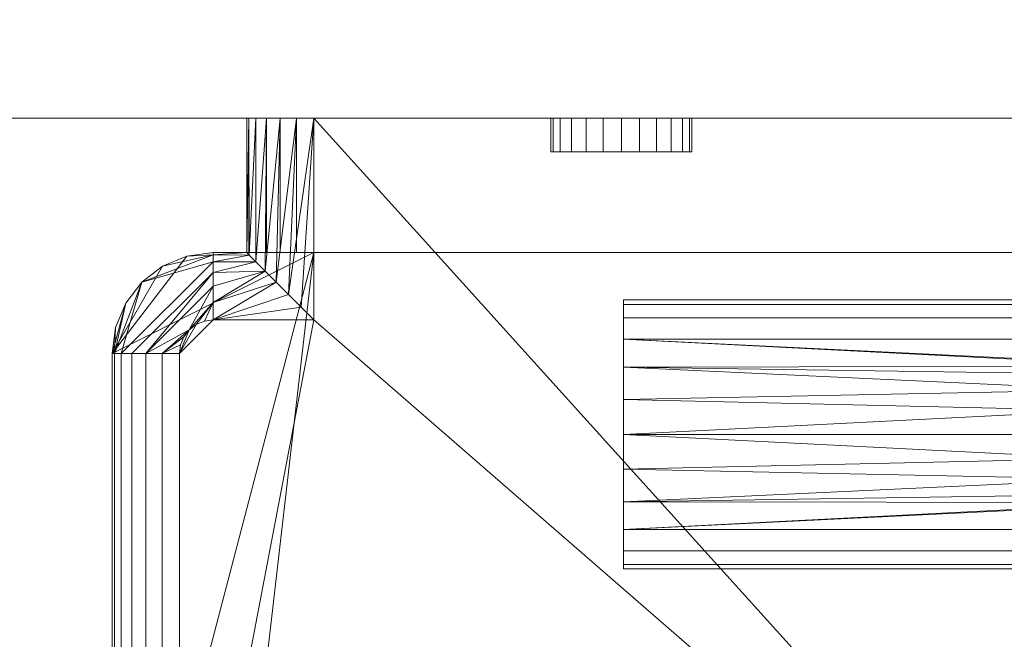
# Model space of a CAD drawing. Header units: millimetres. Extents: x -15489 to 15034, y -13406 to 13375.
# Tile 17 of 35: x -602 to -455, y -2468 to -2376. Entities that reach past the tile are written whole.
import ezdxf

# ---------------------------------------------------------------- set-up
doc = ezdxf.new("R2010")
doc.units = ezdxf.units.MM
doc.layers.add('A-WALL', color=113, linetype='Continuous', lineweight=9)
doc.layers.add('P-SANR-FIXT', color=6, linetype='Continuous', lineweight=9)

# ---------------------------------------------------------------- blocks, each defined once
blk = doc.blocks.new('FFAS4955-701440BT0_REVIT - EasySET_ Exposed Shower Auto Temperature-392283-_3D_')
at = {"layer": 'P-SANR-FIXT'}
mesh = blk.add_polyface(dxfattribs=at)
corners = [(-1, 100, 109), (251, 100, 109), (251, 120, 109), (266, 120, 109), (269.88, 120.51, 109), (273.5, 122.01, 109), (276.61, 124.39, 109), (278.99, 127.5, 109), (280.49, 131.12, 109), (281, 135, 109), (281, 234.5, 109), (280.49, 238.38, 109), (278.99, 242, 109), (276.61, 245.11, 109), (273.5, 247.49, 109), (269.88, 248.99, 109), (266, 249.5, 109), (-16, 249.5, 109), (-19.88, 248.99, 109), (-23.5, 247.49, 109), (-26.61, 245.11, 109), (-28.99, 242, 109), (-30.49, 238.38, 109), (-31, 234.5, 109), (-31, 135, 109), (-30.49, 131.12, 109), (-28.99, 127.5, 109), (-26.61, 124.39, 109), (-23.5, 122.01, 109), (-19.88, 120.51, 109), (-16, 120, 109), (-1, 120, 109)]
mesh.append_faces([[corners[k] for k in face] for face in [(13, 10, 11, 12)]], dxfattribs={"vtx0": -1})
mesh.append_faces([[corners[k] for k in face] for face in [(5, 9, 4)]], dxfattribs={"vtx0": -1, "vtx1": -1})
mesh.append_faces([[corners[k] for k in face] for face in [(17, 31, 2, 16), (16, 2, 10, 15)]], dxfattribs={"vtx0": -1, "vtx1": -1, "vtx2": -1})
mesh.append_faces([[corners[k] for k in face] for face in [(24, 27, 28), (24, 30, 31, 23), (2, 9, 10)]], dxfattribs={"vtx0": -1, "vtx2": -1})
mesh.append_faces([[corners[k] for k in face] for face in [(9, 2, 3, 4), (24, 28, 29, 30), (23, 18, 19, 20)]], dxfattribs={"vtx0": -1, "vtx3": -1})
mesh.append_faces([[corners[k] for k in face] for face in [(26, 27, 24, 25), (8, 9, 7)]], dxfattribs={"vtx1": -1})
mesh.append_faces([[corners[k] for k in face] for face in [(6, 7, 9, 5), (14, 15, 10, 13)]], dxfattribs={"vtx1": -1, "vtx2": -1})
mesh.append_faces([[corners[k] for k in face] for face in [(17, 18, 23, 31)]], dxfattribs={"vtx1": -1, "vtx2": -1, "vtx3": -1})
mesh.append_faces([[corners[k] for k in face] for face in [(0, 1, 2, 31)]], dxfattribs={"vtx2": -1})
mesh.append_faces([[corners[k] for k in face] for face in [(20, 21, 22, 23)]], dxfattribs={"vtx3": -1})
mesh = blk.add_polyface(dxfattribs=at)
corners = [(251, 100, 54), (-1, 100, 54), (-1, 130, 54), (-16, 130, 54), (-17.29, 130.17, 54), (-18.5, 130.67, 54), (-19.54, 131.46, 54), (-20.33, 132.5, 54), (-20.83, 133.71, 54), (-21, 135, 54), (-21, 234.5, 54), (-20.83, 235.79, 54), (-20.33, 237, 54), (-19.54, 238.04, 54), (-18.5, 238.83, 54), (-17.29, 239.33, 54), (-16, 239.5, 54), (125, 239.5, 54), (266, 239.5, 54), (267.29, 239.33, 54), (268.5, 238.83, 54), (269.54, 238.04, 54), (270.33, 237, 54), (270.83, 235.79, 54), (271, 234.5, 54), (271, 135, 54), (270.83, 133.71, 54), (270.33, 132.5, 54), (269.54, 131.46, 54), (268.5, 130.67, 54), (267.29, 130.17, 54), (266, 130, 54), (251, 130, 54)]
mesh.append_faces([[corners[k] for k in face] for face in [(13, 10, 11, 12)]], dxfattribs={"vtx0": -1})
mesh.append_faces([[corners[k] for k in face] for face in [(5, 9, 4)]], dxfattribs={"vtx0": -1, "vtx1": -1})
mesh.append_faces([[corners[k] for k in face] for face in [(16, 2, 10, 15), (18, 24, 32, 17)]], dxfattribs={"vtx0": -1, "vtx1": -1, "vtx2": -1})
mesh.append_faces([[corners[k] for k in face] for face in [(17, 32, 0), (25, 28, 29), (25, 31, 32, 24), (24, 20, 21)]], dxfattribs={"vtx0": -1, "vtx2": -1})
mesh.append_faces([[corners[k] for k in face] for face in [(9, 2, 3, 4), (17, 0, 1, 2), (25, 29, 30, 31), (24, 18, 19, 20)]], dxfattribs={"vtx0": -1, "vtx3": -1})
mesh.append_faces([[corners[k] for k in face] for face in [(27, 28, 25, 26), (8, 9, 7)]], dxfattribs={"vtx1": -1})
mesh.append_faces([[corners[k] for k in face] for face in [(6, 7, 9, 5), (14, 15, 10, 13), (16, 17, 2), (9, 10, 2)]], dxfattribs={"vtx1": -1, "vtx2": -1})
mesh.append_faces([[corners[k] for k in face] for face in [(21, 22, 23, 24)]], dxfattribs={"vtx3": -1})
mesh = blk.add_polyface(dxfattribs=at)
corners = [(281, 135, 64), (280.66, 135, 61.41), (279.66, 135, 59), (278.07, 135, 56.93), (276, 135, 55.34), (273.59, 135, 54.34), (271, 135, 54), (271, 234.5, 54), (273.59, 234.5, 54.34), (276, 234.5, 55.34), (278.07, 234.5, 56.93), (279.66, 234.5, 59), (280.66, 234.5, 61.41), (281, 234.5, 64)]
mesh.append_faces([[corners[k] for k in face] for face in [(10, 3, 4, 9)]], dxfattribs={"vtx0": -1, "vtx2": -1})
mesh.append_faces([[corners[k] for k in face] for face in [(8, 9, 4, 5), (11, 12, 1, 2), (2, 3, 10, 11)]], dxfattribs={"vtx1": -1, "vtx3": -1})
mesh.append_faces([[corners[k] for k in face] for face in [(6, 7, 8, 5)]], dxfattribs={"vtx2": -1})
mesh.append_faces([[corners[k] for k in face] for face in [(12, 13, 0, 1)]], dxfattribs={"vtx3": -1})
mesh = blk.add_polyface(dxfattribs=at)
corners = [(281, 135, 109), (281, 135, 64), (281, 234.5, 64), (281, 234.5, 109)]
mesh.append_faces([[corners[k] for k in face] for face in [(0, 1, 2, 3)]])
mesh = blk.add_polyface(dxfattribs=at)
corners = [(205, 167, 809), (205, 166.32, 803.82), (205, 164.32, 799), (205, 161.14, 794.86), (205, 157, 791.68), (205, 152.18, 789.68), (205, 147, 789), (205, 141.82, 789.68), (205, 137, 791.68), (205, 132.86, 794.86), (205, 129.68, 799), (205, 127.68, 803.82), (205, 127, 809), (45, 127, 809), (45, 127.68, 803.82), (45, 129.68, 799), (45, 132.86, 794.86), (45, 137, 791.68), (45, 141.82, 789.68), (45, 147, 789), (45, 152.18, 789.68), (45, 157, 791.68), (45, 161.14, 794.86), (45, 164.32, 799), (45, 166.32, 803.82), (45, 167, 809), (114.7, 147, 789), (115.34, 143.43, 789.32), (117.13, 140.36, 790.13), (119.82, 138.1, 791.09), (123.18, 136.86, 791.76), (126.82, 136.86, 791.76), (130.18, 138.1, 791.09), (132.88, 140.36, 790.13), (134.66, 143.43, 789.32), (135.3, 147, 789), (134.66, 150.57, 789.32), (132.88, 153.64, 790.13), (130.18, 155.9, 791.09), (126.82, 157.14, 791.76), (123.18, 157.14, 791.76), (119.82, 155.9, 791.09), (117.13, 153.64, 790.13), (115.34, 150.57, 789.32)]
mesh.append_faces([[corners[k] for k in face] for face in [(1, 24, 25, 0)]], dxfattribs={"vtx0": -1})
mesh.append_faces([[corners[k] for k in face] for face in [(26, 19, 43), (27, 19, 26), (29, 17, 28), (30, 17, 29), (22, 40, 21), (36, 6, 35), (6, 36, 5), (35, 6, 34), (39, 4, 38), (38, 4, 37)]], dxfattribs={"vtx0": -1, "vtx1": -1})
mesh.append_faces([[corners[k] for k in face] for face in [(30, 9, 16), (22, 3, 40)]], dxfattribs={"vtx0": -1, "vtx1": -1, "vtx2": -1})
mesh.append_faces([[corners[k] for k in face] for face in [(10, 15, 16, 9), (11, 14, 15, 10), (30, 16, 17), (27, 18, 19), (28, 17, 18), (33, 7, 8), (7, 33, 34), (31, 8, 9), (21, 40, 41), (3, 22, 23, 2), (2, 23, 24, 1), (3, 39, 40), (37, 4, 5), (39, 3, 4), (43, 19, 20)]], dxfattribs={"vtx0": -1, "vtx2": -1})
mesh.append_faces([[corners[k] for k in face] for face in [(27, 28, 18), (30, 31, 9), (32, 33, 8), (31, 32, 8), (6, 7, 34), (20, 21, 42), (42, 43, 20), (41, 42, 21), (36, 37, 5)]], dxfattribs={"vtx1": -1, "vtx2": -1})
mesh.append_faces([[corners[k] for k in face] for face in [(12, 13, 14, 11)]], dxfattribs={"vtx2": -1})
mesh = blk.add_polyface(dxfattribs=at)
corners = [(205, 127, 809), (205, 127.68, 814.18), (205, 129.68, 819), (205, 132.86, 823.14), (205, 137, 826.32), (205, 141.82, 828.32), (205, 147, 829), (205, 152.18, 828.32), (205, 157, 826.32), (205, 161.14, 823.14), (205, 164.32, 819), (205, 166.32, 814.18), (205, 167, 809), (45, 167, 809), (45, 166.32, 814.18), (45, 164.32, 819), (45, 161.14, 823.14), (45, 157, 826.32), (45, 152.18, 828.32), (45, 147, 829), (45, 141.82, 828.32), (45, 137, 826.32), (45, 132.86, 823.14), (45, 129.68, 819), (45, 127.68, 814.18), (45, 127, 809), (135.3, 147, 829), (134.66, 143.43, 828.68), (132.88, 140.36, 827.87), (130.18, 138.1, 826.91), (126.82, 136.86, 826.24), (123.18, 136.86, 826.24), (119.82, 138.1, 826.91), (117.13, 140.36, 827.87), (115.34, 143.43, 828.68), (114.7, 147, 829), (115.34, 150.57, 828.68), (117.13, 153.64, 827.87), (119.82, 155.9, 826.91), (123.18, 157.14, 826.24), (126.82, 157.14, 826.24), (130.18, 155.9, 826.91), (132.88, 153.64, 827.87), (134.66, 150.57, 828.68)]
mesh.append_faces([[corners[k] for k in face] for face in [(1, 24, 25, 0)]], dxfattribs={"vtx0": -1})
mesh.append_faces([[corners[k] for k in face] for face in [(35, 19, 34), (36, 19, 35), (38, 17, 37), (39, 17, 38), (22, 31, 21), (27, 6, 26), (6, 27, 5), (26, 6, 43), (30, 4, 29), (29, 4, 28)]], dxfattribs={"vtx0": -1, "vtx1": -1})
mesh.append_faces([[corners[k] for k in face] for face in [(39, 9, 16), (22, 3, 31)]], dxfattribs={"vtx0": -1, "vtx1": -1, "vtx2": -1})
mesh.append_faces([[corners[k] for k in face] for face in [(10, 15, 16, 9), (39, 16, 17), (36, 18, 19), (37, 17, 18), (42, 7, 8), (7, 42, 43), (40, 8, 9), (21, 31, 32), (3, 22, 23, 2), (2, 23, 24, 1), (3, 30, 31), (28, 4, 5), (30, 3, 4), (34, 19, 20)]], dxfattribs={"vtx0": -1, "vtx2": -1})
mesh.append_faces([[corners[k] for k in face] for face in [(36, 37, 18), (39, 40, 9), (41, 42, 8), (40, 41, 8), (6, 7, 43), (20, 21, 33), (33, 34, 20), (32, 33, 21), (27, 28, 5)]], dxfattribs={"vtx1": -1, "vtx2": -1})
mesh.append_faces([[corners[k] for k in face] for face in [(14, 15, 10, 11)]], dxfattribs={"vtx1": -1, "vtx3": -1})
mesh.append_faces([[corners[k] for k in face] for face in [(12, 13, 14, 11)]], dxfattribs={"vtx2": -1})
mesh = blk.add_polyface(dxfattribs=at)
corners = [(205, 127, 809), (205, 127.68, 803.82), (205, 129.68, 799), (205, 132.86, 794.86), (205, 137, 791.68), (205, 141.82, 789.68), (205, 147, 789), (205, 152.18, 789.68), (205, 157, 791.68), (205, 161.14, 794.86), (205, 164.32, 799), (205, 166.32, 803.82), (205, 167, 809), (205, 166.32, 814.18), (205, 164.32, 819), (205, 161.14, 823.14), (205, 157, 826.32), (205, 152.18, 828.32), (205, 147, 829), (205, 141.82, 828.32), (205, 137, 826.32), (205, 132.86, 823.14), (205, 129.68, 819), (205, 127.68, 814.18)]
mesh.append_faces([[corners[k] for k in face] for face in [(10, 8, 9), (7, 5, 6), (4, 2, 3), (19, 16, 17, 18), (0, 22, 23)]], dxfattribs={"vtx0": -1})
mesh.append_faces([[corners[k] for k in face] for face in [(20, 8, 12)]], dxfattribs={"vtx0": -1, "vtx1": -1, "vtx2": -1})
mesh.append_faces([[corners[k] for k in face] for face in [(8, 20, 2, 4)]], dxfattribs={"vtx0": -1, "vtx1": -1, "vtx2": -1, "vtx3": -1})
mesh.append_faces([[corners[k] for k in face] for face in [(16, 19, 20)]], dxfattribs={"vtx0": -1, "vtx2": -1})
mesh.append_faces([[corners[k] for k in face] for face in [(12, 15, 16, 20)]], dxfattribs={"vtx0": -1, "vtx2": -1, "vtx3": -1})
mesh.append_faces([[corners[k] for k in face] for face in [(11, 12, 8, 10), (21, 22, 2, 20)]], dxfattribs={"vtx1": -1, "vtx2": -1})
mesh.append_faces([[corners[k] for k in face] for face in [(7, 8, 4, 5)]], dxfattribs={"vtx1": -1, "vtx3": -1})
mesh.append_faces([[corners[k] for k in face] for face in [(13, 14, 15, 12)]], dxfattribs={"vtx2": -1})
mesh.append_faces([[corners[k] for k in face] for face in [(0, 1, 2, 22)]], dxfattribs={"vtx2": -1, "vtx3": -1})
mesh = blk.add_polyface(dxfattribs=at)
corners = [(266, 120, 64), (266, 120.34, 61.41), (266, 121.34, 59), (266, 122.93, 56.93), (266, 125, 55.34), (266, 127.41, 54.34), (266, 130, 54), (267.29, 130.17, 54), (268.5, 130.67, 54), (269.54, 131.46, 54), (270.33, 132.5, 54), (270.83, 133.71, 54), (271, 135, 54), (273.59, 135, 54.34), (276, 135, 55.34), (278.07, 135, 56.93), (279.66, 135, 59), (280.66, 135, 61.41), (281, 135, 64), (280.49, 131.12, 64), (278.99, 127.5, 64), (276.61, 124.39, 64), (273.5, 122.01, 64), (269.88, 120.51, 64)]
mesh.append_faces([[corners[k] for k in face] for face in [(7, 5, 6), (13, 11, 12)]], dxfattribs={"vtx0": -1})
mesh.append_faces([[corners[k] for k in face] for face in [(8, 5, 7), (2, 21, 1), (15, 3, 14), (17, 21, 16), (10, 13, 9)]], dxfattribs={"vtx0": -1, "vtx1": -1})
mesh.append_faces([[corners[k] for k in face] for face in [(14, 4, 9), (2, 16, 21)]], dxfattribs={"vtx0": -1, "vtx1": -1, "vtx2": -1})
mesh.append_faces([[corners[k] for k in face] for face in [(9, 4, 5), (13, 10, 11), (9, 13, 14)]], dxfattribs={"vtx0": -1, "vtx2": -1})
mesh.append_faces([[corners[k] for k in face] for face in [(8, 9, 5), (3, 4, 14), (21, 22, 1), (22, 23, 1), (20, 21, 17), (19, 20, 17)]], dxfattribs={"vtx1": -1, "vtx2": -1})
mesh.append_faces([[corners[k] for k in face] for face in [(2, 3, 15, 16)]], dxfattribs={"vtx1": -1, "vtx3": -1})
mesh.append_faces([[corners[k] for k in face] for face in [(23, 0, 1), (17, 18, 19)]], dxfattribs={"vtx2": -1})
mesh = blk.add_polyface(dxfattribs=at)
corners = [(281, 135, 109), (280.49, 131.12, 109), (278.99, 127.5, 109), (276.61, 124.39, 109), (273.5, 122.01, 109), (269.88, 120.51, 109), (266, 120, 109), (266, 120, 64), (269.88, 120.51, 64), (273.5, 122.01, 64), (276.61, 124.39, 64), (278.99, 127.5, 64), (280.49, 131.12, 64), (281, 135, 64)]
mesh.append_faces([[corners[k] for k in face] for face in [(1, 12, 13, 0)]], dxfattribs={"vtx0": -1})
mesh.append_faces([[corners[k] for k in face] for face in [(5, 8, 9, 4), (4, 9, 10, 3), (2, 11, 12, 1), (11, 2, 3, 10)]], dxfattribs={"vtx0": -1, "vtx2": -1})
mesh.append_faces([[corners[k] for k in face] for face in [(6, 7, 8, 5)]], dxfattribs={"vtx2": -1})
mesh = blk.add_polyface(dxfattribs=at)
corners = [(266, 130, 54), (266, 127.41, 54.34), (266, 125, 55.34), (266, 122.93, 56.93), (266, 121.34, 59), (266, 120.34, 61.41), (266, 120, 64), (261, 120, 64), (260.64, 120.36, 61.33), (259.66, 121.34, 58.99), (258.26, 122.74, 57.12), (256.6, 124.4, 55.72), (254.8, 126.2, 54.75), (252.92, 128.08, 54.19), (251, 130, 54)]
mesh.append_faces([[corners[k] for k in face] for face in [(7, 5, 6)]], dxfattribs={"vtx0": -1})
mesh.append_faces([[corners[k] for k in face] for face in [(13, 0, 12), (9, 4, 8), (3, 10, 2)]], dxfattribs={"vtx0": -1, "vtx1": -1})
mesh.append_faces([[corners[k] for k in face] for face in [(11, 0, 1), (9, 3, 4), (8, 4, 5)]], dxfattribs={"vtx0": -1, "vtx2": -1})
mesh.append_faces([[corners[k] for k in face] for face in [(10, 11, 1), (11, 12, 0), (1, 2, 10), (9, 10, 3), (7, 8, 5)]], dxfattribs={"vtx1": -1, "vtx2": -1})
mesh.append_faces([[corners[k] for k in face] for face in [(13, 14, 0)]], dxfattribs={"vtx2": -1})
mesh = blk.add_polyface(dxfattribs=at)
corners = [(261, 100, 64), (260.66, 100, 61.41), (259.66, 100, 59), (258.07, 100, 56.93), (256, 100, 55.34), (253.59, 100, 54.34), (251, 100, 54), (251, 130, 54), (252.92, 128.08, 54.19), (254.8, 126.2, 54.75), (256.6, 124.4, 55.72), (258.26, 122.74, 57.12), (259.66, 121.34, 58.99), (260.64, 120.36, 61.33), (261, 120, 64)]
mesh.append_faces([[corners[k] for k in face] for face in [(6, 9, 5), (3, 12, 2)]], dxfattribs={"vtx0": -1, "vtx1": -1})
mesh.append_faces([[corners[k] for k in face] for face in [(4, 10, 11), (10, 4, 5), (11, 3, 4)]], dxfattribs={"vtx0": -1, "vtx2": -1})
mesh.append_faces([[corners[k] for k in face] for face in [(7, 8, 6), (0, 1, 14)]], dxfattribs={"vtx1": -1})
mesh.append_faces([[corners[k] for k in face] for face in [(8, 9, 6), (9, 10, 5), (11, 12, 3), (13, 14, 1), (12, 13, 2), (1, 2, 13)]], dxfattribs={"vtx1": -1, "vtx2": -1})
mesh = blk.add_polyface(dxfattribs=at)
corners = [(-16, 120, 109), (-16, 120, 64), (-11, 120, 64), (-11, 120, 99), (-10.66, 120, 101.59), (-9.66, 120, 104), (-8.07, 120, 106.07), (-6, 120, 107.66), (-3.59, 120, 108.66), (-1, 120, 109), (266, 120, 64), (266, 120, 109), (251, 120, 109), (253.59, 120, 108.66), (256, 120, 107.66), (258.07, 120, 106.07), (259.66, 120, 104), (260.66, 120, 101.59), (261, 120, 99), (261, 120, 64)]
mesh.append_faces([[corners[k] for k in face] for face in [(6, 0, 5), (14, 11, 13), (18, 11, 17)]], dxfattribs={"vtx0": -1, "vtx1": -1})
mesh.append_faces([[corners[k] for k in face] for face in [(0, 6, 7), (11, 14, 15), (11, 15, 16)]], dxfattribs={"vtx0": -1, "vtx2": -1})
mesh.append_faces([[corners[k] for k in face] for face in [(12, 13, 11)]], dxfattribs={"vtx1": -1})
mesh.append_faces([[corners[k] for k in face] for face in [(7, 8, 0), (4, 5, 0), (16, 17, 11)]], dxfattribs={"vtx1": -1, "vtx2": -1})
mesh.append_faces([[corners[k] for k in face] for face in [(3, 4, 0, 1)]], dxfattribs={"vtx1": -1, "vtx3": -1})
mesh.append_faces([[corners[k] for k in face] for face in [(8, 9, 0), (1, 2, 3)]], dxfattribs={"vtx2": -1})
mesh.append_faces([[corners[k] for k in face] for face in [(18, 19, 10, 11)]], dxfattribs={"vtx3": -1})
mesh = blk.add_polyface(dxfattribs=at)
corners = [(251, 100, 109), (253.59, 100, 108.66), (256, 100, 107.66), (258.07, 100, 106.07), (259.66, 100, 104), (260.66, 100, 101.59), (261, 100, 99), (261, 120, 99), (260.66, 120, 101.59), (259.66, 120, 104), (258.07, 120, 106.07), (256, 120, 107.66), (253.59, 120, 108.66), (251, 120, 109)]
mesh.append_faces([[corners[k] for k in face] for face in [(7, 8, 5, 6)]], dxfattribs={"vtx1": -1})
mesh.append_faces([[corners[k] for k in face] for face in [(8, 9, 4, 5), (3, 4, 9, 10), (11, 12, 1, 2), (2, 3, 10, 11)]], dxfattribs={"vtx1": -1, "vtx3": -1})
mesh.append_faces([[corners[k] for k in face] for face in [(12, 13, 0, 1)]], dxfattribs={"vtx3": -1})
mesh = blk.add_polyface(dxfattribs=at)
corners = [(261, 100, 64), (261, 120, 64), (261, 120, 99), (261, 100, 99)]
mesh.append_faces([[corners[k] for k in face] for face in [(0, 1, 2, 3)]])
mesh = blk.add_polyface(dxfattribs=at)
corners = [(194.8, 105, 81.5), (195.16, 105, 84.22), (196.21, 105, 86.75), (197.88, 105, 88.92), (200.05, 105, 90.59), (202.58, 105, 91.64), (205.3, 105, 92), (208.02, 105, 91.64), (210.55, 105, 90.59), (212.73, 105, 88.92), (214.4, 105, 86.75), (215.44, 105, 84.22), (215.8, 105, 81.5), (215.44, 105, 78.78), (214.4, 105, 76.25), (212.73, 105, 74.08), (210.55, 105, 72.41), (208.02, 105, 71.36), (205.3, 105, 71), (202.58, 105, 71.36), (200.05, 105, 72.41), (197.88, 105, 74.08), (196.21, 105, 76.25), (195.16, 105, 78.78), (44.8, 105, 81.5), (45.16, 105, 84.22), (46.21, 105, 86.75), (47.88, 105, 88.92), (50.05, 105, 90.59), (52.58, 105, 91.64), (55.3, 105, 92), (58.02, 105, 91.64), (60.55, 105, 90.59), (62.73, 105, 88.92), (64.4, 105, 86.75), (65.44, 105, 84.22), (65.8, 105, 81.5), (65.44, 105, 78.78), (64.4, 105, 76.25), (62.73, 105, 74.08), (60.55, 105, 72.41), (58.02, 105, 71.36), (55.3, 105, 71), (52.58, 105, 71.36), (50.05, 105, 72.41), (47.88, 105, 74.08), (46.21, 105, 76.25), (45.16, 105, 78.78)]
mesh.append_faces([[corners[k] for k in face] for face in [(5, 3, 4), (16, 14, 15), (40, 38, 39)]], dxfattribs={"vtx0": -1})
mesh.append_faces([[corners[k] for k in face] for face in [(23, 7, 13)]], dxfattribs={"vtx0": -1, "vtx1": -1, "vtx2": -1})
mesh.append_faces([[corners[k] for k in face] for face in [(37, 26, 33, 34), (40, 26, 37, 38)]], dxfattribs={"vtx0": -1, "vtx1": -1, "vtx3": -1})
mesh.append_faces([[corners[k] for k in face] for face in [(13, 9, 10, 12), (41, 25, 26, 40), (47, 43, 44)]], dxfattribs={"vtx0": -1, "vtx2": -1})
mesh.append_faces([[corners[k] for k in face] for face in [(7, 23, 0, 3)]], dxfattribs={"vtx0": -1, "vtx2": -1, "vtx3": -1})
mesh.append_faces([[corners[k] for k in face] for face in [(23, 16, 17, 18), (25, 41, 42, 43)]], dxfattribs={"vtx0": -1, "vtx3": -1})
mesh.append_faces([[corners[k] for k in face] for face in [(19, 20, 23, 18)]], dxfattribs={"vtx1": -1, "vtx2": -1})
mesh.append_faces([[corners[k] for k in face] for face in [(13, 14, 16, 23)]], dxfattribs={"vtx1": -1, "vtx2": -1, "vtx3": -1})
mesh.append_faces([[corners[k] for k in face] for face in [(30, 31, 26, 27)]], dxfattribs={"vtx1": -1, "vtx3": -1})
mesh.append_faces([[corners[k] for k in face] for face in [(10, 11, 12), (21, 22, 23, 20), (45, 46, 47, 44)]], dxfattribs={"vtx2": -1})
mesh.append_faces([[corners[k] for k in face] for face in [(5, 6, 7, 3), (7, 8, 9, 13), (31, 32, 33, 26), (47, 24, 25, 43)]], dxfattribs={"vtx2": -1, "vtx3": -1})
mesh.append_faces([[corners[k] for k in face] for face in [(0, 1, 2, 3), (27, 28, 29, 30), (34, 35, 36, 37)]], dxfattribs={"vtx3": -1})
mesh = blk.add_polyface(dxfattribs=at)
corners = [(215.8, 100, 81.5), (215.44, 100, 78.78), (214.4, 100, 76.25), (212.73, 100, 74.08), (210.55, 100, 72.41), (208.02, 100, 71.36), (205.3, 100, 71), (202.58, 100, 71.36), (200.05, 100, 72.41), (197.88, 100, 74.08), (196.21, 100, 76.25), (195.16, 100, 78.78), (194.8, 100, 81.5), (194.8, 105, 81.5), (195.16, 105, 78.78), (196.21, 105, 76.25), (197.88, 105, 74.08), (200.05, 105, 72.41), (202.58, 105, 71.36), (205.3, 105, 71), (208.02, 105, 71.36), (210.55, 105, 72.41), (212.73, 105, 74.08), (214.4, 105, 76.25), (215.44, 105, 78.78), (215.8, 105, 81.5)]
mesh.append_faces([[corners[k] for k in face] for face in [(13, 14, 11, 12), (0, 1, 24, 25)]], dxfattribs={"vtx1": -1})
mesh.append_faces([[corners[k] for k in face] for face in [(14, 15, 10, 11), (16, 17, 8, 9), (15, 16, 9, 10), (17, 18, 7, 8), (6, 7, 18, 19), (19, 20, 5, 6), (20, 21, 4, 5), (22, 23, 2, 3), (21, 22, 3, 4), (23, 24, 1, 2)]], dxfattribs={"vtx1": -1, "vtx3": -1})
mesh = blk.add_polyface(dxfattribs=at)
corners = [(194.8, 100, 81.5), (195.16, 100, 84.22), (196.21, 100, 86.75), (197.88, 100, 88.92), (200.05, 100, 90.59), (202.58, 100, 91.64), (205.3, 100, 92), (208.02, 100, 91.64), (210.55, 100, 90.59), (212.73, 100, 88.92), (214.4, 100, 86.75), (215.44, 100, 84.22), (215.8, 100, 81.5), (215.8, 105, 81.5), (215.44, 105, 84.22), (214.4, 105, 86.75), (212.73, 105, 88.92), (210.55, 105, 90.59), (208.02, 105, 91.64), (205.3, 105, 92), (202.58, 105, 91.64), (200.05, 105, 90.59), (197.88, 105, 88.92), (196.21, 105, 86.75), (195.16, 105, 84.22), (194.8, 105, 81.5)]
mesh.append_faces([[corners[k] for k in face] for face in [(13, 14, 11, 12), (0, 1, 24, 25)]], dxfattribs={"vtx1": -1})
mesh.append_faces([[corners[k] for k in face] for face in [(14, 15, 10, 11), (16, 17, 8, 9), (15, 16, 9, 10), (17, 18, 7, 8), (6, 7, 18, 19), (19, 20, 5, 6), (20, 21, 4, 5), (22, 23, 2, 3), (21, 22, 3, 4), (23, 24, 1, 2)]], dxfattribs={"vtx1": -1, "vtx3": -1})
mesh = blk.add_polyface(dxfattribs=at)
corners = [(-1, 100, 109), (-3.59, 100, 108.66), (-6, 100, 107.66), (-8.07, 100, 106.07), (-9.66, 100, 104), (-10.66, 100, 101.59), (-11, 100, 99), (-11, 100, 64), (-10.66, 100, 61.41), (-9.66, 100, 59), (-8.07, 100, 56.93), (-6, 100, 55.34), (-3.59, 100, 54.34), (-1, 100, 54), (251, 100, 54), (253.59, 100, 54.34), (256, 100, 55.34), (258.07, 100, 56.93), (259.66, 100, 59), (260.66, 100, 61.41), (261, 100, 64), (261, 100, 99), (260.66, 100, 101.59), (259.66, 100, 104), (258.07, 100, 106.07), (256, 100, 107.66), (253.59, 100, 108.66), (251, 100, 109)]
mesh.append_faces([[corners[k] for k in face] for face in [(18, 15, 16, 17), (12, 10, 11), (25, 23, 24)]], dxfattribs={"vtx0": -1})
mesh.append_faces([[corners[k] for k in face] for face in [(7, 13, 6)]], dxfattribs={"vtx0": -1, "vtx1": -1})
mesh.append_faces([[corners[k] for k in face] for face in [(0, 3, 6)]], dxfattribs={"vtx0": -1, "vtx1": -1, "vtx2": -1})
mesh.append_faces([[corners[k] for k in face] for face in [(20, 14, 15)]], dxfattribs={"vtx0": -1, "vtx2": -1})
mesh.append_faces([[corners[k] for k in face] for face in [(27, 13, 14, 20), (13, 27, 0, 6)]], dxfattribs={"vtx0": -1, "vtx2": -1, "vtx3": -1})
mesh.append_faces([[corners[k] for k in face] for face in [(26, 27, 25)]], dxfattribs={"vtx1": -1})
mesh.append_faces([[corners[k] for k in face] for face in [(21, 22, 27, 20)]], dxfattribs={"vtx1": -1, "vtx2": -1})
mesh.append_faces([[corners[k] for k in face] for face in [(22, 23, 25, 27)]], dxfattribs={"vtx1": -1, "vtx2": -1, "vtx3": -1})
mesh.append_faces([[corners[k] for k in face] for face in [(12, 13, 7, 8)]], dxfattribs={"vtx1": -1, "vtx3": -1})
mesh.append_faces([[corners[k] for k in face] for face in [(4, 5, 6, 3)]], dxfattribs={"vtx2": -1})
mesh.append_faces([[corners[k] for k in face] for face in [(18, 19, 20, 15), (8, 9, 10, 12)]], dxfattribs={"vtx2": -1, "vtx3": -1})
mesh.append_faces([[corners[k] for k in face] for face in [(0, 1, 2, 3)]], dxfattribs={"vtx3": -1})
mesh = blk.add_polyface(dxfattribs=at)
corners = [(194.8, 100, 81.5), (195.16, 100, 78.78), (196.21, 100, 76.25), (197.88, 100, 74.08), (200.05, 100, 72.41), (202.58, 100, 71.36), (205.3, 100, 71), (208.02, 100, 71.36), (210.55, 100, 72.41), (212.73, 100, 74.08), (214.4, 100, 76.25), (215.44, 100, 78.78), (215.8, 100, 81.5), (215.44, 100, 84.22), (214.4, 100, 86.75), (212.73, 100, 88.92), (210.55, 100, 90.59), (208.02, 100, 91.64), (205.3, 100, 92), (202.58, 100, 91.64), (200.05, 100, 90.59), (197.88, 100, 88.92), (196.21, 100, 86.75), (195.16, 100, 84.22), (44.8, 100, 81.5), (45.16, 100, 78.78), (46.21, 100, 76.25), (47.88, 100, 74.08), (50.05, 100, 72.41), (52.58, 100, 71.36), (55.3, 100, 71), (58.02, 100, 71.36), (60.55, 100, 72.41), (62.73, 100, 74.08), (64.4, 100, 76.25), (65.44, 100, 78.78), (65.8, 100, 81.5), (65.44, 100, 84.22), (64.4, 100, 86.75), (62.73, 100, 88.92), (60.55, 100, 90.59), (58.02, 100, 91.64), (55.3, 100, 92), (52.58, 100, 91.64), (50.05, 100, 90.59), (47.88, 100, 88.92), (46.21, 100, 86.75), (45.16, 100, 84.22)]
mesh.append_faces([[corners[k] for k in face] for face in [(10, 8, 9), (17, 15, 16), (21, 19, 20), (14, 12, 13), (26, 24, 25), (41, 39, 40), (46, 44, 45)]], dxfattribs={"vtx0": -1})
mesh.append_faces([[corners[k] for k in face] for face in [(11, 1, 8, 10)]], dxfattribs={"vtx0": -1, "vtx1": -1, "vtx2": -1})
mesh.append_faces([[corners[k] for k in face] for face in [(17, 1, 11, 15), (24, 32, 39, 41)]], dxfattribs={"vtx0": -1, "vtx1": -1, "vtx2": -1, "vtx3": -1})
mesh.append_faces([[corners[k] for k in face] for face in [(1, 4, 5, 8), (28, 31, 32, 24), (24, 41, 42, 44)]], dxfattribs={"vtx0": -1, "vtx2": -1, "vtx3": -1})
mesh.append_faces([[corners[k] for k in face] for face in [(24, 26, 27, 28)]], dxfattribs={"vtx0": -1, "vtx3": -1})
mesh.append_faces([[corners[k] for k in face] for face in [(0, 1, 17, 21)]], dxfattribs={"vtx1": -1, "vtx2": -1, "vtx3": -1})
mesh.append_faces([[corners[k] for k in face] for face in [(11, 12, 14, 15)]], dxfattribs={"vtx1": -1, "vtx3": -1})
mesh.append_faces([[corners[k] for k in face] for face in [(6, 7, 8, 5), (22, 23, 0, 21), (42, 43, 44)]], dxfattribs={"vtx2": -1})
mesh.append_faces([[corners[k] for k in face] for face in [(17, 18, 19, 21), (32, 33, 34, 37), (37, 38, 39, 32), (46, 47, 24, 44)]], dxfattribs={"vtx2": -1, "vtx3": -1})
mesh.append_faces([[corners[k] for k in face] for face in [(1, 2, 3, 4), (34, 35, 36, 37), (28, 29, 30, 31)]], dxfattribs={"vtx3": -1})

msp = doc.modelspace()

# ---------------------------------------------------------------- block references
at = {"layer": 'P-SANR-FIXT', "rotation": 180}
msp.add_blockref('FFAS4955-701440BT0_REVIT - EasySET_ Exposed Shower Auto Temperature-392283-_3D_', (-306.87, -2290.12), dxfattribs=at)

# ---------------------------------------------------------------- meshes
at = {"layer": 'A-WALL'}
mesh = msp.add_polyface(dxfattribs=at)
corners = [(-4087.87, -2390.12), (-4087.87, -2190.12), (4312.13, -2190.12), (4312.13, -2390.12)]
mesh.append_faces([[corners[k] for k in face] for face in [(0, 1, 2, 3)]])
mesh = msp.add_polyface(dxfattribs=at)
corners = [(4312.13, -2390.12, 8000), (4312.13, -2190.12, 8000), (-4087.87, -2190.12, 8000), (-4087.87, -2390.12, 8000)]
mesh.append_faces([[corners[k] for k in face] for face in [(0, 1, 2, 3)]])
mesh = msp.add_polyface(dxfattribs=at)
corners = [(4312.13, -2390.12), (4312.13, -2390.12, 8000), (-4087.87, -2390.12, 8000), (-4087.87, -2390.12)]
mesh.append_faces([[corners[k] for k in face] for face in [(0, 1, 2, 3)]])

doc.saveas('drawing.dxf')
